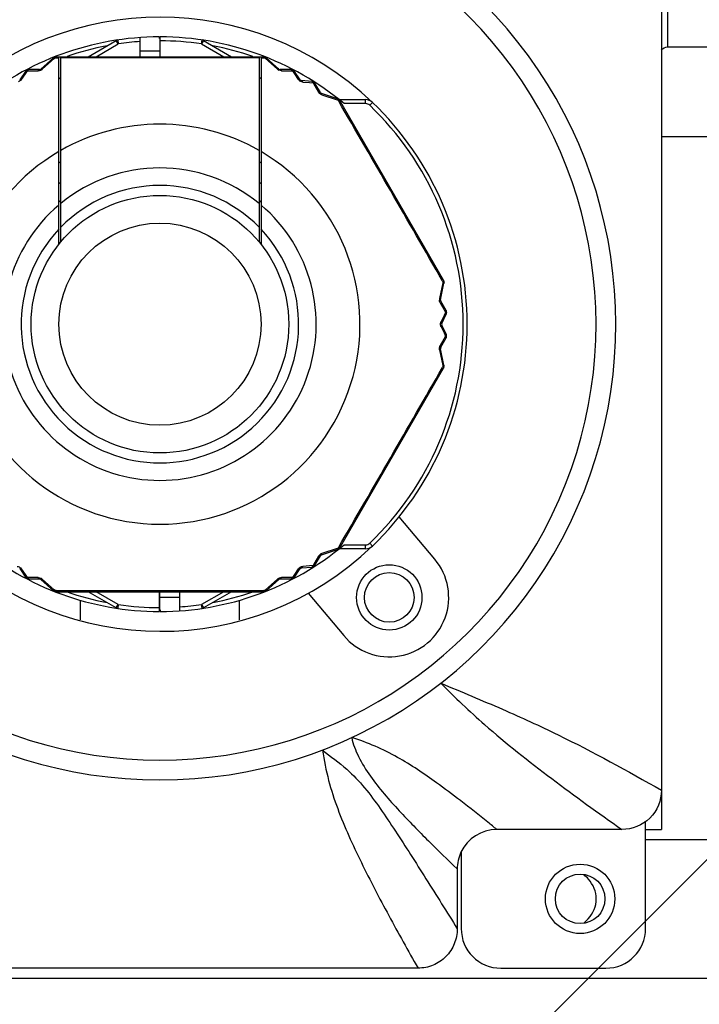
# Model space of a CAD drawing. Header units: millimetres. Extents: x 32 to 6688, y 67 to 4720.
# Tile 7 of 29: x 1933 to 1967, y 1446 to 1496. Entities that reach past the tile are written whole.
import ezdxf

# ---------------------------------------------------------------- set-up
doc = ezdxf.new("R2010")
doc.units = ezdxf.units.MM
for name, color, linetype in [('CABLE_PBL153', 7, 'Continuous'), ('COVER_J_ABL150', 7, 'Continuous'), ('COVER_J_PBL151', 7, 'Continuous'), ('FLANGE_B_PBL149', 7, 'Continuous'), ('new_view_15_VBL148', 7, 'Continuous'), ('PLATE_J_PBL152', 7, 'Continuous')]:
    doc.layers.add(name, color=color, linetype=linetype)

# ---------------------------------------------------------------- blocks, each defined once
blk = doc.blocks.new('FLANGE_B_PBL149', base_point=(688.76, 794.995))
at = {"layer": 'FLANGE_B_PBL149', "color": 2}
blk.add_line((714.376, 799.995), (714.376, 836.495), dxfattribs=at)
at = {"layer": 'FLANGE_B_PBL149', "color": 7}
for p, q in [((714.376, 799.995), (746.76, 799.995)), ((714.06, 795.474), (718.26, 795.474)), ((713.26, 759.995), (762.26, 759.995)), ((614.26, 752.995), (763.26, 752.995))]:
    blk.add_line(p, q, dxfattribs=at)
blk.add_circle((709.96, 756.995), 1.25, dxfattribs=at)
for points in [[(714.053, 799.826), (714.134, 799.917), (714.255, 799.995), (714.376, 799.995)], [(710.379, 757.987), (710.306, 758.07), (710.225, 758.146), (710.139, 758.215)], [(710.139, 755.774), (710.222, 755.841), (710.301, 755.914), (710.372, 755.994)]]:
    blk.add_open_spline(points, degree=3, dxfattribs=at)
blk.add_open_spline([(710.372, 755.994), (710.61, 756.261), (710.937, 756.988), (710.616, 757.719), (710.379, 757.987)], degree=3, knots=[0, 0, 0, 0, 0.499921, 1, 1, 1, 1], dxfattribs=at)
blk = doc.blocks.new('COVER_J_PBL151', base_point=(688.76, 794.495))
at = {"layer": 'COVER_J_PBL151', "color": 7}
for p, q in [((714.06, 821.498), (714.06, 762.473)), ((702.628, 774.134), (700.833, 776.274)), ((696.236, 772.417), (698.032, 770.278)), ((712.068, 760.495), (705.754, 760.495)), ((703.76, 758.502), (703.76, 755.489)), ((701.782, 753.495), (675.738, 753.495))]:
    blk.add_line(p, q, dxfattribs=at)
at = {"layer": 'COVER_J_PBL151', "color": 2}
blk.add_line((703.937, 761.943), (703.927, 761.951), dxfattribs=at)
blk.add_line((703.937, 761.943), (703.927, 761.951), dxfattribs=at)
at = {"layer": 'COVER_J_PBL151', "color": 7}
blk.add_circle((700.33, 772.206), 1.65, dxfattribs=at)
for centre, radius, start, end in [((688.76, 785.995), 23, 133.0296, 46.9704), ((688.76, 785.995), 15.5, 46.2398, 133.7201), ((688.76, 785.995), 15.5, 226.2343, 313.7201), ((700.33, 772.206), 3, 220, 40), ((705.752, 758.502), 1.992, 89.9481, 154.9906)]:
    blk.add_arc(centre, radius, start, end, dxfattribs=at)
at = {"layer": 'COVER_J_PBL151', "color": 2}
blk.add_arc((688.76, 785.995), 22, 133.0296, 46.9703, dxfattribs=at)
at = {"layer": 'COVER_J_PBL151', "color": 7}
for points, knots in [([(702.933, 767.881), (703.971, 767.44), (705.963, 766.62), (709.716, 764.9), (712.35, 763.457), (714.06, 762.473)], [0, 0, 0, 0, 0.273102, 0.521966, 1, 1, 1, 1]), ([(714.06, 762.473), (714.06, 761.967), (713.634, 760.909), (712.575, 760.495), (712.068, 760.495)], [0, 0, 0, 0, 0.499833, 1, 1, 1, 1]), ([(703.76, 755.489), (703.76, 755.358), (703.735, 755.101), (703.623, 754.722), (703.442, 754.378), (703.194, 754.071), (702.895, 753.822), (702.433, 753.573), (702.044, 753.495), (701.782, 753.495)], [0, 0, 0, 0, 0.125, 0.249999, 0.374998, 0.499996, 0.624995, 0.749994, 1, 1, 1, 1])]:
    blk.add_open_spline(points, degree=3, knots=knots, dxfattribs=at)
at = {"layer": 'COVER_J_PBL151', "color": 2}
for points, knots in [([(702.933, 767.881), (703.642, 767.158), (705.43, 765.462), (708.511, 763.029), (710.874, 761.334), (712.068, 760.495)], [0, 0, 0, 0, 0.258135, 0.627964, 1, 1, 1, 1]), ([(703.927, 761.951), (703.529, 762.257), (702.499, 763.026), (700.738, 764.219), (699.242, 764.887), (698.439, 765.131)], [0, 0, 0, 0, 0.236314, 0.605085, 1, 1, 1, 1]), ([(698.439, 765.131), (698.495, 764.799), (698.776, 764.116), (699.558, 762.858), (700.788, 761.462), (702.281, 759.934), (703.272, 758.97), (703.76, 758.502)], [0, 0, 0, 0, 0.11756, 0.253154, 0.517237, 0.7642, 1, 1, 1, 1]), ([(696.955, 764.504), (697.371, 764.189), (698.142, 763.62), (699.113, 762.612), (699.892, 761.537), (700.652, 760.405), (701.415, 759.22), (702.455, 757.578), (703.235, 756.329), (703.76, 755.489)], [0, 0, 0, 0, 0.137569, 0.25206, 0.367306, 0.487383, 0.611626, 0.738987, 1, 1, 1, 1]), ([(696.955, 764.504), (697.039, 763.99), (697.237, 762.987), (697.708, 761.543), (698.28, 760.165), (699.131, 758.362), (700.3, 756.137), (701.282, 754.377), (701.782, 753.495)], [0, 0, 0, 0, 0.129388, 0.253378, 0.376264, 0.499526, 0.748306, 1, 1, 1, 1]), ([(705.754, 760.495), (705.606, 760.616), (705.006, 761.105), (704.399, 761.587), (703.937, 761.943)], [0, 0, 0, 0, 0.246758, 1, 1, 1, 1])]:
    blk.add_open_spline(points, degree=3, knots=knots, dxfattribs=at)
at = {"layer": 'COVER_J_PBL151', "color": 7}
blk.add_open_spline([(703.946, 759.345), (703.825, 759.084), (703.76, 758.79), (703.76, 758.502)], degree=3, dxfattribs=at)
blk = doc.blocks.new('PLATE_J_PBL152', base_point=(688.76, 794.495))
at = {"layer": 'PLATE_J_PBL152', "color": 7}
for p, q in [((684.76, 771.075), (684.76, 772.075)), ((692.76, 772.075), (692.76, 771.075)), ((714.06, 762.473), (714.06, 760.495)), ((713.26, 760.495), (714.06, 760.495)), ((713.26, 755.495), (713.26, 760.495)), ((703.96, 759.338), (703.96, 755.495)), ((705.96, 753.495), (711.26, 753.495))]:
    blk.add_line(p, q, dxfattribs=at)
at = {"layer": 'PLATE_J_PBL152', "color": 2}
blk.add_line((713.26, 760.495), (713.26, 760.907), dxfattribs=at)
at = {"layer": 'PLATE_J_PBL152', "color": 7}
for centre, radius in [((700.33, 772.206), 1.25), ((709.96, 756.995), 1.75)]:
    blk.add_circle(centre, radius, dxfattribs=at)
for centre, start, end in [((705.96, 755.495), 180, 270), ((711.26, 755.495), 270, 360)]:
    blk.add_arc(centre, 2, start, end, dxfattribs=at)
blk = doc.blocks.new('CABLE_PBL153', base_point=(688.76, 785.495))
at = {"layer": 'CABLE_PBL153', "color": 7}
for p, q in [((685.142, 799.495), (686.559, 800.313)), ((687.76, 799.495), (687.76, 800.46)), ((688.74, 800.411), (688.74, 800.495)), ((688.74, 800.411), (688.76, 800.411)), ((688.78, 800.468), (688.76, 800.468)), ((688.76, 800.468), (688.76, 799.495)), ((688.78, 799.495), (688.78, 800.495)), ((690.96, 800.313), (692.377, 799.495)), ((683.391, 799.444), (682.752, 798.873)), ((683.468, 799.495), (694.051, 799.495)), ((683.66, 790.025), (683.66, 799.495)), ((683.76, 790.148), (683.76, 799.495)), ((693.76, 799.495), (693.76, 790.148)), ((693.86, 799.495), (693.86, 790.025)), ((694.767, 798.873), (694.128, 799.444)), ((681.977, 798.755), (681.687, 798.332)), ((682.687, 798.848), (682.14, 798.842)), ((695.38, 798.842), (694.833, 798.848)), ((695.833, 798.332), (695.543, 798.755)), ((683.66, 798.386), (683.76, 798.456)), ((693.76, 798.458), (693.86, 798.387)), ((696.419, 798.249), (695.908, 798.289)), ((696.854, 797.681), (696.576, 798.152)), ((697.723, 797.368), (696.909, 797.637)), ((697.805, 797.327), (699.135, 797.327)), ((703.069, 788.211), (697.834, 797.278)), ((702.917, 787.232), (703.091, 788.07)), ((703.196, 786.685), (702.928, 787.162)), ((702.98, 786.038), (703.202, 786.501)), ((703.202, 785.489), (702.98, 785.952)), ((702.928, 784.828), (703.196, 785.304)), ((703.091, 783.919), (702.917, 784.758)), ((697.834, 774.711), (703.069, 783.778)), ((696.576, 773.838), (696.854, 774.309)), ((696.909, 774.353), (697.723, 774.621)), ((699.135, 774.662), (697.805, 774.662)), ((695.908, 773.701), (696.419, 773.74)), ((681.687, 773.658), (681.977, 773.234)), ((695.543, 773.234), (695.833, 773.658)), ((682.14, 773.147), (682.687, 773.142)), ((682.752, 773.116), (683.391, 772.546)), ((694.128, 772.546), (694.767, 773.116)), ((694.833, 773.142), (695.38, 773.147)), ((683.525, 772.495), (693.995, 772.495)), ((683.66, 772.495), (683.66, 772.421)), ((686.559, 771.677), (685.142, 772.495)), ((688.74, 771.495), (688.74, 772.495)), ((688.76, 771.522), (688.76, 772.495)), ((689.76, 771.529), (689.76, 772.495)), ((692.377, 772.495), (690.96, 771.677)), ((693.86, 772.495), (693.86, 772.421)), ((688.74, 771.522), (688.76, 771.522)), ((688.78, 771.578), (688.76, 771.578)), ((688.78, 771.578), (688.78, 771.495))]:
    blk.add_line(p, q, dxfattribs=at)
at = {"layer": 'CABLE_PBL153', "color": 2}
for p, q in [((685.542, 799.495), (686.659, 800.14)), ((686.659, 800.14), (686.559, 800.313)), ((686.63, 800.338), (686.659, 800.14)), ((690.86, 800.14), (690.889, 800.338)), ((690.96, 800.313), (690.86, 800.14)), ((690.86, 800.14), (691.977, 799.495)), ((687.76, 799.795), (688.76, 799.795)), ((682.824, 798.858), (683.433, 799.398)), ((683.433, 799.398), (683.471, 799.432)), ((683.471, 799.432), (683.66, 799.432)), ((693.86, 799.433), (694.049, 799.432)), ((694.049, 799.432), (694.087, 799.398)), ((694.087, 799.398), (694.696, 798.858)), ((681.779, 798.347), (681.976, 798.631)), ((681.976, 798.631), (682.074, 798.773)), ((682.074, 798.773), (682.625, 798.781)), ((694.894, 798.781), (695.446, 798.773)), ((695.446, 798.773), (695.544, 798.631)), ((695.544, 798.631), (695.74, 798.347)), ((695.967, 798.216), (696.311, 798.188)), ((696.311, 798.188), (696.483, 798.174)), ((696.483, 798.174), (696.577, 798.017)), ((696.577, 798.017), (696.765, 797.7)), ((696.932, 797.567), (697.703, 797.31)), ((697.703, 797.31), (697.752, 797.294)), ((697.752, 797.294), (697.779, 797.248)), ((697.782, 797.328), (697.786, 797.333)), ((699.135, 797.127), (698.05, 797.127)), ((699.135, 797.127), (699.135, 797.327)), ((699.481, 797.188), (699.343, 797.044)), ((703.031, 788.083), (702.867, 787.286)), ((703.014, 788.179), (703.041, 788.133)), ((703.041, 788.133), (703.031, 788.083)), ((702.9, 787.075), (703.08, 786.753)), ((703.08, 786.753), (703.169, 786.593)), ((703.169, 786.593), (703.095, 786.438)), ((703.095, 786.438), (702.947, 786.126)), ((702.947, 785.864), (703.095, 785.552)), ((703.08, 785.236), (702.9, 784.915)), ((703.169, 785.396), (703.08, 785.236)), ((703.095, 785.552), (703.169, 785.396)), ((702.867, 784.704), (703.031, 783.907)), ((703.041, 783.857), (703.014, 783.811)), ((703.031, 783.907), (703.041, 783.857)), ((697.704, 774.68), (696.932, 774.423)), ((697.752, 774.696), (697.704, 774.68)), ((697.779, 774.742), (697.752, 774.696)), ((698.05, 774.862), (699.135, 774.862)), ((699.135, 774.662), (699.135, 774.862)), ((699.481, 774.801), (699.343, 774.946)), ((696.765, 774.289), (696.577, 773.973)), ((697.782, 774.661), (697.786, 774.657)), ((696.311, 773.801), (695.967, 773.773)), ((696.483, 773.815), (696.311, 773.801)), ((696.577, 773.973), (696.483, 773.815)), ((681.976, 773.358), (681.779, 773.642)), ((682.074, 773.217), (681.976, 773.358)), ((682.625, 773.209), (682.074, 773.217)), ((695.446, 773.217), (694.894, 773.209)), ((695.544, 773.358), (695.446, 773.217)), ((695.74, 773.642), (695.544, 773.358)), ((683.432, 772.592), (682.824, 773.132)), ((694.696, 773.132), (694.087, 772.592)), ((683.471, 772.558), (683.432, 772.592)), ((683.524, 772.558), (683.471, 772.558)), ((686.659, 771.85), (685.542, 772.495)), ((689.76, 772.195), (688.76, 772.195)), ((691.977, 772.495), (690.86, 771.85)), ((694.049, 772.558), (693.996, 772.558)), ((694.087, 772.592), (694.049, 772.558)), ((686.559, 771.677), (686.659, 771.85)), ((686.659, 771.85), (686.63, 771.652)), ((690.86, 771.85), (690.96, 771.677)), ((690.889, 771.652), (690.86, 771.85))]:
    blk.add_line(p, q, dxfattribs=at)
at = {"layer": 'CABLE_PBL153', "color": 7}
for radius in [6.5, 5.1]:
    blk.add_circle((688.76, 785.995), radius, dxfattribs=at)
for centre, radius, start, end in [((688.76, 785.995), 14.5, 90.079, 129.8465), ((686.659, 800.14), 0.2, 98.4457, 120), ((688.76, 785.995), 14.5, 50.1535, 89.921), ((690.86, 800.14), 0.2, 60, 81.5543), ((683.525, 799.295), 0.2, 90, 131.7607), ((693.995, 799.295), 0.2, 48.2393, 90.0001), ((682.142, 798.642), 0.2, 90.5781, 145.6085), ((682.686, 798.948), 0.1, 270.5293, 311.7608), ((694.834, 798.948), 0.1, 228.2393, 269.4703), ((695.378, 798.642), 0.2, 34.3915, 89.4223), ((695.915, 798.388), 0.1, 214.3915, 265.6092), ((696.404, 798.05), 0.2, 30.5787, 85.6081), ((696.941, 797.732), 0.1, 210.478, 251.7604), ((697.66, 797.178), 0.2, 30, 71.8018), ((699.135, 796.827), 0.5, 46.2341, 90), ((688.76, 785.995), 15.5, 313.7659, 46.2341), ((688.76, 785.995), 9.6, 121.3882, 122.1242), ((688.76, 785.995), 9.6, 57.8758, 58.6118), ((688.76, 785.995), 8.727, 124.9533, 125.8118), ((688.76, 785.995), 8.727, 54.1882, 55.0467), ((688.76, 785.995), 8, 128.6822, 129.6677), ((688.76, 785.995), 8, 50.3323, 51.3178), ((702.895, 788.111), 0.2, 348.1967, 30), ((703.015, 787.211), 0.1, 168.2393, 209.5236), ((703.022, 786.587), 0.2, 334.3915, 29.4217), ((703.071, 785.995), 0.1, 154.3916, 205.6093), ((703.022, 785.402), 0.2, 330.5787, 25.6081), ((703.015, 784.778), 0.1, 150.476, 191.7604), ((702.895, 783.878), 0.2, 330, 11.7612), ((688.76, 785.995), 14.5, 230.1535, 269.921), ((688.76, 785.995), 14.5, 270.079, 309.8465), ((697.66, 774.811), 0.2, 288.2393, 330), ((699.135, 775.162), 0.5, 270, 313.7659), ((696.941, 774.258), 0.1, 108.2393, 149.5217), ((695.915, 773.601), 0.1, 94.3915, 145.6093), ((696.404, 773.94), 0.2, 274.3915, 329.4217), ((682.142, 773.347), 0.2, 214.3915, 269.4223), ((695.378, 773.347), 0.2, 270.5781, 325.6081), ((682.686, 773.042), 0.1, 48.2393, 89.4703), ((694.834, 773.042), 0.1, 90.5293, 131.7604), ((683.525, 772.695), 0.2, 228.1987, 270), ((693.995, 772.695), 0.2, 270, 311.8018), ((686.659, 771.85), 0.2, 240, 261.5543), ((690.86, 771.85), 0.2, 278.4457, 300)]:
    blk.add_arc(centre, radius, start, end, dxfattribs=at)
at = {"layer": 'CABLE_PBL153', "color": 2}
for centre, radius, start, end in [((688.76, 785.995), 14.3, 100.7443, 109.1346), ((688.76, 785.995), 14.3, 94.01, 98.4457), ((688.76, 785.995), 14.3, 81.5543, 89.9199), ((688.76, 785.995), 14.3, 70.8654, 79.2557), ((683.493, 799.289), 0.19, 97.3465, 101.4506), ((688.76, -587.793), 1387.234, 89.793488, 90.206512), ((694.9, 799.09), 0.309, 228.6177, 237.856), ((694.903, 799.095), 0.315, 237.7972, 241.6066), ((-514.106, 91.52), 1402.396, 29.786088, 30.213912), ((697.638, 797.201), 0.192, 37.2023, 41.3401), ((699.135, 796.827), 0.3, 46.2341, 90), ((688.76, 785.995), 15.3, 313.7659, 46.2341), ((688.76, 785.995), 10.093, 60.3038, 119.6962), ((688.76, 785.995), 10.093, 120.3519, 59.6481), ((688.76, 785.995), 7.885, 50.6472, 129.3529), ((688.76, 785.995), 7, 44.4152, 135.5848), ((688.76, 785.995), 7.885, 130.2986, 49.7013), ((688.76, 785.995), 7, 136.7663, 43.2335), ((702.848, 788.281), 0.243, 322.5662, 325.8269), ((702.872, 788.264), 0.214, 325.8645, 327.3455), ((703.176, 787.224), 0.315, 177.7972, 181.6066), ((703.17, 787.225), 0.309, 168.6175, 177.8561), ((-514.102, 1480.468), 1402.392, 329.786088, 330.213913), ((702.904, 783.909), 0.192, 337.2031, 341.341), ((699.135, 775.162), 0.3, 270, 313.7659), ((697.033, 774.124), 0.315, 117.7975, 121.6061), ((697.03, 774.13), 0.309, 108.6165, 117.8566), ((682.616, 772.895), 0.315, 57.7975, 61.6062), ((682.62, 772.9), 0.309, 48.6167, 57.8565), ((688.76, 2176.951), 1404.403, 269.786395, 270.213605), ((688.76, 785.995), 14.3, 250.8654, 259.2557), ((688.76, 785.995), 14.3, 280.7443, 289.1346), ((694.026, 772.703), 0.192, 277.2033, 281.3412), ((688.76, 785.995), 14.3, 261.5543, 269.9199), ((688.76, 785.995), 14.3, 274.01, 278.4457)]:
    blk.add_arc(centre, radius, start, end, dxfattribs=at)
for points in [[(683.391, 799.444), (683.399, 799.451), (683.412, 799.452), (683.422, 799.45)], [(683.455, 799.475), (683.448, 799.471), (683.44, 799.466), (683.434, 799.46)], [(683.496, 799.478), (683.487, 799.479), (683.478, 799.479), (683.469, 799.477)], [(683.496, 799.478), (683.489, 799.47), (683.483, 799.46), (683.479, 799.45)], [(683.525, 799.495), (683.514, 799.495), (683.503, 799.487), (683.496, 799.478)], [(694.023, 799.478), (694.032, 799.479), (694.042, 799.479), (694.051, 799.477)], [(694.049, 799.432), (694.044, 799.444), (694.039, 799.455), (694.032, 799.466)], [(694.049, 799.432), (694.06, 799.438), (694.071, 799.443), (694.083, 799.447)], [(694.097, 799.45), (694.09, 799.456), (694.084, 799.463), (694.076, 799.468)], [(694.097, 799.45), (694.105, 799.451), (694.113, 799.451), (694.12, 799.449)], [(681.998, 798.772), (681.99, 798.768), (681.982, 798.763), (681.977, 798.755)], [(682.013, 798.776), (682.02, 798.785), (682.028, 798.794), (682.037, 798.802)], [(682.074, 798.773), (682.06, 798.776), (682.045, 798.778), (682.031, 798.778)], [(682.083, 798.793), (682.079, 798.786), (682.076, 798.78), (682.074, 798.773)], [(682.104, 798.824), (682.095, 798.815), (682.088, 798.804), (682.083, 798.793)], [(682.14, 798.842), (682.126, 798.842), (682.113, 798.834), (682.104, 798.824)], [(682.695, 798.79), (682.672, 798.784), (682.648, 798.781), (682.625, 798.781)], [(682.766, 798.817), (682.744, 798.805), (682.72, 798.796), (682.695, 798.79)], [(682.824, 798.858), (682.807, 798.842), (682.787, 798.829), (682.766, 798.817)], [(694.894, 798.781), (694.846, 798.782), (694.796, 798.794), (694.753, 798.817)], [(695.38, 798.842), (695.393, 798.842), (695.407, 798.834), (695.416, 798.824)], [(695.416, 798.824), (695.425, 798.815), (695.431, 798.804), (695.437, 798.793)], [(695.468, 798.813), (695.457, 798.817), (695.446, 798.82), (695.435, 798.822)], [(695.437, 798.793), (695.44, 798.786), (695.443, 798.78), (695.446, 798.773)], [(695.446, 798.773), (695.46, 798.776), (695.474, 798.778), (695.488, 798.778)], [(695.506, 798.776), (695.499, 798.786), (695.491, 798.794), (695.482, 798.802)], [(695.522, 798.772), (695.53, 798.768), (695.538, 798.763), (695.543, 798.755)], [(681.732, 798.293), (681.699, 798.264), (681.66, 798.241), (681.618, 798.228)], [(681.779, 798.347), (681.765, 798.327), (681.75, 798.309), (681.732, 798.293)], [(695.783, 798.297), (695.767, 798.312), (695.753, 798.329), (695.74, 798.347)], [(695.967, 798.216), (695.9, 798.222), (695.832, 798.251), (695.783, 798.297)], [(696.419, 798.249), (696.433, 798.248), (696.446, 798.239), (696.455, 798.228)], [(696.455, 798.228), (696.464, 798.218), (696.47, 798.207), (696.475, 798.195)], [(696.506, 798.214), (696.496, 798.218), (696.485, 798.222), (696.474, 798.225)], [(696.475, 798.195), (696.478, 798.188), (696.481, 798.181), (696.483, 798.174)], [(696.483, 798.174), (696.497, 798.176), (696.511, 798.178), (696.525, 798.177)], [(696.542, 798.174), (696.535, 798.184), (696.528, 798.193), (696.519, 798.202)], [(696.542, 798.174), (696.551, 798.172), (696.561, 798.168), (696.568, 798.161)], [(696.808, 797.645), (696.792, 797.662), (696.777, 797.68), (696.765, 797.7)], [(696.868, 797.596), (696.846, 797.61), (696.826, 797.626), (696.808, 797.645)], [(696.932, 797.567), (696.909, 797.574), (696.888, 797.584), (696.868, 797.596)], [(697.723, 797.368), (697.733, 797.365), (697.74, 797.354), (697.744, 797.345)], [(697.744, 797.345), (697.748, 797.335), (697.749, 797.324), (697.751, 797.313)], [(697.752, 797.294), (697.764, 797.295), (697.777, 797.296), (697.789, 797.295)], [(697.782, 797.328), (697.774, 797.333), (697.767, 797.337), (697.758, 797.34)], [(697.806, 797.294), (697.801, 797.302), (697.797, 797.31), (697.791, 797.317)], [(697.805, 797.294), (697.813, 797.292), (697.821, 797.29), (697.828, 797.285)], [(703.041, 788.133), (703.051, 788.126), (703.062, 788.119), (703.071, 788.111)], [(703.069, 788.211), (703.074, 788.202), (703.071, 788.189), (703.067, 788.179)], [(703.068, 788.179), (703.073, 788.171), (703.078, 788.164), (703.081, 788.155)], [(703.081, 788.1), (703.083, 788.109), (703.085, 788.118), (703.086, 788.128)], [(702.9, 787.075), (702.877, 787.118), (702.863, 787.167), (702.861, 787.215)], [(702.896, 787.267), (702.887, 787.274), (702.877, 787.28), (702.867, 787.286)], [(703.182, 786.611), (703.178, 786.605), (703.174, 786.599), (703.169, 786.593)], [(703.169, 786.593), (703.179, 786.583), (703.188, 786.572), (703.195, 786.559)], [(703.196, 786.685), (703.203, 786.674), (703.202, 786.658), (703.198, 786.645)], [(703.215, 786.594), (703.213, 786.605), (703.21, 786.617), (703.206, 786.627)], [(702.93, 786.082), (702.935, 786.097), (702.941, 786.112), (702.947, 786.126)], [(703.206, 786.527), (703.207, 786.519), (703.206, 786.509), (703.202, 786.501)], [(702.918, 785.995), (702.918, 786.024), (702.922, 786.054), (702.93, 786.082)], [(702.921, 785.952), (702.919, 785.966), (702.918, 785.98), (702.918, 785.995)], [(702.93, 785.908), (702.926, 785.922), (702.923, 785.937), (702.921, 785.952)], [(702.947, 785.864), (702.941, 785.878), (702.935, 785.893), (702.93, 785.908)], [(703.183, 785.413), (703.179, 785.407), (703.174, 785.402), (703.169, 785.396)], [(703.169, 785.396), (703.178, 785.385), (703.186, 785.374), (703.192, 785.361)], [(703.198, 785.345), (703.202, 785.332), (703.203, 785.316), (703.196, 785.304)], [(703.202, 785.489), (703.208, 785.476), (703.207, 785.46), (703.202, 785.447)], [(703.215, 785.395), (703.214, 785.407), (703.212, 785.418), (703.209, 785.429)], [(702.861, 784.772), (702.862, 784.798), (702.866, 784.825), (702.873, 784.85)], [(702.867, 784.704), (702.862, 784.726), (702.861, 784.749), (702.861, 784.772)], [(702.873, 784.85), (702.879, 784.872), (702.889, 784.894), (702.9, 784.915)], [(703.041, 783.857), (703.048, 783.847), (703.055, 783.836), (703.061, 783.825)], [(703.081, 783.889), (703.074, 783.881), (703.066, 783.874), (703.057, 783.868)], [(703.067, 783.811), (703.07, 783.803), (703.072, 783.795), (703.071, 783.787)], [(703.068, 783.81), (703.073, 783.818), (703.078, 783.826), (703.081, 783.835)], [(703.091, 783.919), (703.093, 783.909), (703.088, 783.898), (703.081, 783.889)], [(703.086, 783.848), (703.086, 783.857), (703.086, 783.867), (703.084, 783.876)], [(697.752, 774.696), (697.752, 774.684), (697.751, 774.671), (697.748, 774.659)], [(697.806, 774.696), (697.801, 774.687), (697.797, 774.679), (697.791, 774.672)], [(697.834, 774.711), (697.828, 774.702), (697.816, 774.698), (697.805, 774.696)], [(696.765, 774.289), (696.791, 774.331), (696.826, 774.367), (696.868, 774.393)], [(697.744, 774.645), (697.741, 774.638), (697.737, 774.631), (697.731, 774.626)], [(697.744, 774.645), (697.753, 774.648), (697.762, 774.65), (697.77, 774.655)], [(681.553, 773.773), (681.619, 773.767), (681.687, 773.738), (681.736, 773.693)], [(681.736, 773.693), (681.752, 773.678), (681.767, 773.661), (681.779, 773.642)], [(695.74, 773.642), (695.754, 773.662), (695.77, 773.681), (695.788, 773.697)], [(695.788, 773.697), (695.82, 773.726), (695.86, 773.748), (695.902, 773.761)], [(695.902, 773.761), (695.923, 773.768), (695.945, 773.772), (695.967, 773.773)], [(696.455, 773.761), (696.446, 773.751), (696.433, 773.741), (696.419, 773.74)], [(696.483, 773.815), (696.479, 773.802), (696.473, 773.788), (696.466, 773.776)], [(696.505, 773.813), (696.497, 773.813), (696.49, 773.814), (696.483, 773.815)], [(696.506, 773.776), (696.515, 773.783), (696.524, 773.791), (696.531, 773.8)], [(696.576, 773.838), (696.569, 773.826), (696.555, 773.819), (696.542, 773.816)], [(681.998, 773.218), (681.99, 773.221), (681.982, 773.227), (681.977, 773.234)], [(682.013, 773.213), (682.02, 773.204), (682.028, 773.195), (682.037, 773.187)], [(682.074, 773.217), (682.06, 773.214), (682.045, 773.212), (682.031, 773.212)], [(682.051, 773.177), (682.062, 773.173), (682.073, 773.169), (682.084, 773.168)], [(682.082, 773.196), (682.079, 773.203), (682.076, 773.21), (682.074, 773.217)], [(682.103, 773.165), (682.095, 773.175), (682.088, 773.185), (682.082, 773.196)], [(682.625, 773.209), (682.674, 773.208), (682.723, 773.195), (682.766, 773.172)], [(694.753, 773.172), (694.776, 773.184), (694.8, 773.194), (694.825, 773.2)], [(694.825, 773.2), (694.848, 773.206), (694.871, 773.208), (694.894, 773.209)], [(695.446, 773.217), (695.441, 773.204), (695.435, 773.191), (695.427, 773.179)], [(695.468, 773.213), (695.461, 773.214), (695.453, 773.215), (695.446, 773.217)], [(695.468, 773.177), (695.477, 773.183), (695.486, 773.191), (695.494, 773.199)], [(695.543, 773.234), (695.535, 773.223), (695.52, 773.216), (695.506, 773.213)], [(682.14, 773.147), (682.126, 773.147), (682.113, 773.156), (682.103, 773.165)], [(694.696, 773.132), (694.713, 773.147), (694.732, 773.161), (694.753, 773.172)], [(695.416, 773.165), (695.407, 773.156), (695.393, 773.147), (695.38, 773.147)], [(683.422, 772.54), (683.415, 772.538), (683.407, 772.538), (683.4, 772.541)], [(683.422, 772.54), (683.429, 772.533), (683.436, 772.526), (683.444, 772.522)], [(683.471, 772.558), (683.46, 772.552), (683.449, 772.547), (683.437, 772.543)], [(683.497, 772.511), (683.488, 772.511), (683.479, 772.51), (683.47, 772.512)], [(683.497, 772.512), (683.49, 772.52), (683.484, 772.53), (683.479, 772.54)], [(683.525, 772.495), (683.514, 772.495), (683.504, 772.504), (683.497, 772.512)], [(694.022, 772.511), (694.031, 772.511), (694.041, 772.511), (694.05, 772.512)], [(694.049, 772.558), (694.044, 772.546), (694.038, 772.535), (694.032, 772.525)], [(694.064, 772.514), (694.071, 772.519), (694.079, 772.523), (694.086, 772.529)], [(694.128, 772.546), (694.12, 772.539), (694.107, 772.538), (694.097, 772.54)]]:
    blk.add_open_spline(points, degree=3, dxfattribs=at)
for points, knots in [([(683.422, 799.45), (683.425, 799.45), (683.43, 799.449), (683.434, 799.447), (683.437, 799.447)], [0, 0, 0, 0, 0.480232, 1, 1, 1, 1]), ([(683.434, 799.46), (683.432, 799.458), (683.428, 799.455), (683.426, 799.45), (683.425, 799.448)], [0, 0, 0, 0, 0.48297, 1, 1, 1, 1]), ([(683.437, 799.447), (683.44, 799.446), (683.445, 799.444), (683.45, 799.442), (683.453, 799.44)], [0, 0, 0, 0, 0.484712, 1, 1, 1, 1]), ([(683.453, 799.482), (683.453, 799.48), (683.454, 799.478), (683.455, 799.476), (683.455, 799.475)], [0, 0, 0, 0, 0.4995, 1, 1, 1, 1]), ([(683.453, 799.44), (683.456, 799.439), (683.462, 799.436), (683.468, 799.433), (683.471, 799.432)], [0, 0, 0, 0, 0.488724, 1, 1, 1, 1]), ([(683.479, 799.45), (683.477, 799.447), (683.474, 799.441), (683.472, 799.435), (683.471, 799.432)], [0, 0, 0, 0, 0.489196, 1, 1, 1, 1]), ([(694.014, 799.487), (694.011, 799.49), (694.005, 799.493), (693.998, 799.495), (693.995, 799.495)], [0, 0, 0, 0, 0.536091, 1, 1, 1, 1]), ([(694.023, 799.478), (694.022, 799.48), (694.019, 799.483), (694.016, 799.486), (694.014, 799.487)], [0, 0, 0, 0, 0.521998, 1, 1, 1, 1]), ([(694.032, 799.466), (694.031, 799.468), (694.028, 799.472), (694.025, 799.476), (694.023, 799.478)], [0, 0, 0, 0, 0.518983, 1, 1, 1, 1]), ([(694.051, 799.477), (694.053, 799.477), (694.057, 799.476), (694.061, 799.474), (694.062, 799.473)], [0, 0, 0, 0, 0.501511, 1, 1, 1, 1]), ([(694.064, 799.475), (694.065, 799.477), (694.064, 799.478), (694.067, 799.481), (694.066, 799.482)], [0, 0, 0, 0, 0.750128, 1, 1, 1, 1]), ([(694.076, 799.468), (694.074, 799.469), (694.07, 799.471), (694.066, 799.472), (694.064, 799.472)], [0, 0, 0, 0, 0.501829, 1, 1, 1, 1]), ([(694.083, 799.447), (694.085, 799.447), (694.09, 799.449), (694.095, 799.45), (694.097, 799.45)], [0, 0, 0, 0, 0.519769, 1, 1, 1, 1]), ([(694.12, 799.449), (694.121, 799.448), (694.124, 799.447), (694.127, 799.445), (694.128, 799.444)], [0, 0, 0, 0, 0.513143, 1, 1, 1, 1]), ([(682.013, 798.776), (682.01, 798.775), (682.005, 798.774), (682, 798.773), (681.998, 798.772)], [0, 0, 0, 0, 0.51688, 1, 1, 1, 1]), ([(682.031, 798.778), (682.028, 798.778), (682.022, 798.777), (682.016, 798.776), (682.013, 798.776)], [0, 0, 0, 0, 0.515199, 1, 1, 1, 1]), ([(682.037, 798.802), (682.04, 798.804), (682.044, 798.808), (682.049, 798.811), (682.051, 798.813)], [0, 0, 0, 0, 0.491267, 1, 1, 1, 1]), ([(682.051, 798.813), (682.05, 798.814), (682.049, 798.815), (682.048, 798.819), (682.048, 798.819)], [0, 0, 0, 0, 0.752928, 1, 1, 1, 1]), ([(682.068, 798.818), (682.065, 798.818), (682.06, 798.816), (682.054, 798.814), (682.051, 798.813)], [0, 0, 0, 0, 0.491278, 1, 1, 1, 1]), ([(682.084, 798.822), (682.082, 798.821), (682.076, 798.82), (682.071, 798.819), (682.068, 798.818)], [0, 0, 0, 0, 0.498334, 1, 1, 1, 1]), ([(682.104, 798.824), (682.1, 798.824), (682.094, 798.823), (682.087, 798.822), (682.084, 798.822)], [0, 0, 0, 0, 0.545069, 1, 1, 1, 1]), ([(682.625, 798.781), (682.629, 798.79), (682.64, 798.818), (682.666, 798.848), (682.687, 798.848)], [0, 0, 0, 0, 0.328155, 1, 1, 1, 1]), ([(682.824, 798.858), (682.816, 798.862), (682.796, 798.874), (682.764, 798.884), (682.752, 798.873)], [0, 0, 0, 0, 0.354553, 1, 1, 1, 1]), ([(694.767, 798.873), (694.764, 798.876), (694.739, 798.885), (694.714, 798.869), (694.695, 798.858)], [0, 0, 0, 0, 0.163107, 1, 1, 1, 1]), ([(694.833, 798.848), (694.839, 798.848), (694.87, 798.838), (694.886, 798.805), (694.894, 798.781)], [0, 0, 0, 0, 0.18783, 1, 1, 1, 1]), ([(695.435, 798.822), (695.432, 798.822), (695.426, 798.823), (695.42, 798.824), (695.416, 798.824)], [0, 0, 0, 0, 0.455226, 1, 1, 1, 1]), ([(695.468, 798.813), (695.469, 798.814), (695.47, 798.815), (695.471, 798.819), (695.472, 798.819)], [0, 0, 0, 0, 0.755906, 1, 1, 1, 1]), ([(695.482, 798.802), (695.48, 798.804), (695.475, 798.808), (695.471, 798.811), (695.468, 798.813)], [0, 0, 0, 0, 0.491234, 1, 1, 1, 1]), ([(695.488, 798.778), (695.491, 798.778), (695.497, 798.777), (695.503, 798.777), (695.506, 798.776)], [0, 0, 0, 0, 0.514985, 1, 1, 1, 1]), ([(695.506, 798.776), (695.509, 798.776), (695.514, 798.774), (695.519, 798.773), (695.522, 798.772)], [0, 0, 0, 0, 0.516445, 1, 1, 1, 1]), ([(681.779, 798.347), (681.769, 798.349), (681.739, 798.355), (681.699, 798.35), (681.687, 798.332)], [0, 0, 0, 0, 0.325579, 1, 1, 1, 1]), ([(695.833, 798.332), (695.829, 798.337), (695.803, 798.359), (695.766, 798.353), (695.74, 798.347)], [0, 0, 0, 0, 0.190105, 1, 1, 1, 1]), ([(695.967, 798.216), (695.964, 798.226), (695.954, 798.255), (695.929, 798.287), (695.908, 798.289)], [0, 0, 0, 0, 0.32557, 1, 1, 1, 1]), ([(696.474, 798.225), (696.471, 798.225), (696.465, 798.227), (696.459, 798.228), (696.455, 798.228)], [0, 0, 0, 0, 0.455134, 1, 1, 1, 1]), ([(696.506, 798.214), (696.507, 798.215), (696.507, 798.217), (696.51, 798.219), (696.51, 798.22)], [0, 0, 0, 0, 0.755903, 1, 1, 1, 1]), ([(696.519, 798.202), (696.517, 798.204), (696.513, 798.208), (696.509, 798.212), (696.506, 798.214)], [0, 0, 0, 0, 0.491242, 1, 1, 1, 1]), ([(696.525, 798.177), (696.528, 798.176), (696.534, 798.176), (696.539, 798.175), (696.542, 798.174)], [0, 0, 0, 0, 0.515424, 1, 1, 1, 1]), ([(696.568, 798.161), (696.57, 798.16), (696.573, 798.157), (696.575, 798.153), (696.576, 798.152)], [0, 0, 0, 0, 0.509037, 1, 1, 1, 1]), ([(696.854, 797.681), (696.851, 797.686), (696.827, 797.708), (696.791, 797.705), (696.765, 797.7)], [0, 0, 0, 0, 0.187831, 1, 1, 1, 1]), ([(696.932, 797.567), (696.932, 797.576), (696.931, 797.599), (696.925, 797.632), (696.909, 797.637)], [0, 0, 0, 0, 0.354577, 1, 1, 1, 1]), ([(697.758, 797.34), (697.756, 797.341), (697.751, 797.342), (697.746, 797.342), (697.743, 797.342)], [0, 0, 0, 0, 0.482099, 1, 1, 1, 1]), ([(697.751, 797.313), (697.751, 797.31), (697.752, 797.303), (697.752, 797.297), (697.752, 797.294)], [0, 0, 0, 0, 0.48873, 1, 1, 1, 1]), ([(697.789, 797.295), (697.792, 797.295), (697.797, 797.295), (697.803, 797.294), (697.805, 797.294)], [0, 0, 0, 0, 0.520503, 1, 1, 1, 1]), ([(697.828, 797.285), (697.829, 797.284), (697.831, 797.282), (697.833, 797.28), (697.834, 797.278)], [0, 0, 0, 0, 0.515622, 1, 1, 1, 1]), ([(703.061, 788.164), (703.06, 788.162), (703.057, 788.156), (703.054, 788.151), (703.052, 788.149)], [0, 0, 0, 0, 0.482971, 1, 1, 1, 1]), ([(703.067, 788.179), (703.067, 788.177), (703.065, 788.172), (703.062, 788.167), (703.061, 788.164)], [0, 0, 0, 0, 0.479458, 1, 1, 1, 1]), ([(703.071, 788.111), (703.073, 788.109), (703.076, 788.106), (703.079, 788.102), (703.081, 788.1)], [0, 0, 0, 0, 0.519773, 1, 1, 1, 1]), ([(703.081, 788.155), (703.082, 788.153), (703.083, 788.149), (703.083, 788.144), (703.083, 788.142)], [0, 0, 0, 0, 0.501304, 1, 1, 1, 1]), ([(703.081, 788.1), (703.082, 788.098), (703.085, 788.095), (703.087, 788.091), (703.088, 788.09)], [0, 0, 0, 0, 0.522577, 1, 1, 1, 1]), ([(703.086, 788.128), (703.086, 788.13), (703.085, 788.134), (703.084, 788.139), (703.084, 788.141)], [0, 0, 0, 0, 0.503152, 1, 1, 1, 1]), ([(703.086, 788.142), (703.088, 788.142), (703.089, 788.142), (703.093, 788.143), (703.093, 788.143)], [0, 0, 0, 0, 0.743698, 1, 1, 1, 1]), ([(703.088, 788.09), (703.089, 788.088), (703.09, 788.085), (703.091, 788.081), (703.091, 788.08)], [0, 0, 0, 0, 0.521381, 1, 1, 1, 1]), ([(703.091, 788.08), (703.092, 788.078), (703.092, 788.075), (703.092, 788.072), (703.091, 788.07)], [0, 0, 0, 0, 0.513143, 1, 1, 1, 1]), ([(702.917, 787.232), (702.919, 787.241), (702.91, 787.255), (702.9, 787.264), (702.896, 787.267)], [0, 0, 0, 0, 0.668244, 1, 1, 1, 1]), ([(702.927, 787.162), (702.93, 787.157), (702.938, 787.125), (702.916, 787.095), (702.9, 787.075)], [0, 0, 0, 0, 0.18783, 1, 1, 1, 1]), ([(703.192, 786.628), (703.191, 786.626), (703.187, 786.62), (703.184, 786.614), (703.182, 786.611)], [0, 0, 0, 0, 0.487629, 1, 1, 1, 1]), ([(703.198, 786.645), (703.198, 786.642), (703.196, 786.637), (703.193, 786.631), (703.192, 786.628)], [0, 0, 0, 0, 0.484581, 1, 1, 1, 1]), ([(703.206, 786.627), (703.205, 786.63), (703.203, 786.636), (703.2, 786.642), (703.198, 786.645)], [0, 0, 0, 0, 0.455226, 1, 1, 1, 1]), ([(703.212, 786.577), (703.213, 786.58), (703.214, 786.585), (703.215, 786.591), (703.215, 786.594)], [0, 0, 0, 0, 0.491234, 1, 1, 1, 1]), ([(703.215, 786.594), (703.217, 786.594), (703.218, 786.593), (703.222, 786.594), (703.222, 786.594)], [0, 0, 0, 0, 0.755905, 1, 1, 1, 1]), ([(702.98, 786.038), (702.983, 786.044), (702.989, 786.077), (702.965, 786.107), (702.947, 786.126)], [0, 0, 0, 0, 0.190106, 1, 1, 1, 1]), ([(703.195, 786.559), (703.196, 786.556), (703.199, 786.551), (703.201, 786.545), (703.202, 786.543)], [0, 0, 0, 0, 0.514985, 1, 1, 1, 1]), ([(703.202, 786.543), (703.203, 786.546), (703.206, 786.552), (703.208, 786.558), (703.209, 786.561)], [0, 0, 0, 0, 0.545054, 1, 1, 1, 1]), ([(703.202, 786.543), (703.203, 786.54), (703.205, 786.535), (703.206, 786.53), (703.206, 786.527)], [0, 0, 0, 0, 0.516445, 1, 1, 1, 1]), ([(703.209, 786.561), (703.209, 786.563), (703.211, 786.569), (703.212, 786.574), (703.212, 786.577)], [0, 0, 0, 0, 0.498316, 1, 1, 1, 1]), ([(702.947, 785.864), (702.954, 785.871), (702.975, 785.895), (702.99, 785.932), (702.98, 785.952)], [0, 0, 0, 0, 0.325568, 1, 1, 1, 1]), ([(703.195, 785.43), (703.193, 785.428), (703.189, 785.422), (703.185, 785.416), (703.183, 785.413)], [0, 0, 0, 0, 0.487947, 1, 1, 1, 1]), ([(703.192, 785.361), (703.193, 785.358), (703.196, 785.353), (703.198, 785.347), (703.198, 785.345)], [0, 0, 0, 0, 0.515424, 1, 1, 1, 1]), ([(703.202, 785.447), (703.201, 785.444), (703.199, 785.438), (703.196, 785.433), (703.195, 785.43)], [0, 0, 0, 0, 0.485015, 1, 1, 1, 1]), ([(703.198, 785.345), (703.2, 785.348), (703.203, 785.354), (703.205, 785.36), (703.206, 785.362)], [0, 0, 0, 0, 0.544972, 1, 1, 1, 1]), ([(703.209, 785.429), (703.208, 785.432), (703.206, 785.438), (703.203, 785.444), (703.202, 785.447)], [0, 0, 0, 0, 0.455134, 1, 1, 1, 1]), ([(703.206, 785.362), (703.207, 785.365), (703.209, 785.37), (703.21, 785.375), (703.211, 785.378)], [0, 0, 0, 0, 0.498239, 1, 1, 1, 1]), ([(703.211, 785.378), (703.212, 785.381), (703.213, 785.387), (703.214, 785.392), (703.215, 785.395)], [0, 0, 0, 0, 0.491242, 1, 1, 1, 1]), ([(703.215, 785.395), (703.217, 785.395), (703.218, 785.396), (703.222, 785.395), (703.222, 785.396)], [0, 0, 0, 0, 0.755904, 1, 1, 1, 1]), ([(702.867, 784.704), (702.875, 784.708), (702.895, 784.72), (702.92, 784.742), (702.917, 784.758)], [0, 0, 0, 0, 0.354578, 1, 1, 1, 1]), ([(702.927, 784.827), (702.93, 784.833), (702.938, 784.865), (702.916, 784.895), (702.9, 784.915)], [0, 0, 0, 0, 0.187832, 1, 1, 1, 1]), ([(703.057, 783.868), (703.055, 783.866), (703.049, 783.862), (703.044, 783.858), (703.041, 783.857)], [0, 0, 0, 0, 0.485944, 1, 1, 1, 1]), ([(703.061, 783.825), (703.062, 783.823), (703.065, 783.818), (703.067, 783.813), (703.067, 783.811)], [0, 0, 0, 0, 0.520494, 1, 1, 1, 1]), ([(703.071, 783.787), (703.071, 783.785), (703.07, 783.782), (703.069, 783.78), (703.069, 783.778)], [0, 0, 0, 0, 0.515586, 1, 1, 1, 1]), ([(703.084, 783.876), (703.083, 783.878), (703.082, 783.882), (703.08, 783.886), (703.078, 783.888)], [0, 0, 0, 0, 0.483332, 1, 1, 1, 1]), ([(703.086, 783.848), (703.088, 783.847), (703.089, 783.848), (703.093, 783.846), (703.093, 783.847)], [0, 0, 0, 0, 0.743674, 1, 1, 1, 1]), ([(697.771, 774.694), (697.768, 774.694), (697.762, 774.695), (697.755, 774.695), (697.752, 774.696)], [0, 0, 0, 0, 0.485818, 1, 1, 1, 1]), ([(697.789, 774.694), (697.786, 774.694), (697.78, 774.694), (697.774, 774.694), (697.771, 774.694)], [0, 0, 0, 0, 0.482967, 1, 1, 1, 1]), ([(697.791, 774.672), (697.79, 774.67), (697.787, 774.667), (697.783, 774.665), (697.781, 774.664)], [0, 0, 0, 0, 0.501406, 1, 1, 1, 1]), ([(697.805, 774.696), (697.803, 774.696), (697.797, 774.695), (697.792, 774.694), (697.789, 774.694)], [0, 0, 0, 0, 0.479446, 1, 1, 1, 1]), ([(696.854, 774.309), (696.851, 774.304), (696.827, 774.281), (696.791, 774.285), (696.765, 774.289)], [0, 0, 0, 0, 0.187831, 1, 1, 1, 1]), ([(696.909, 774.353), (696.913, 774.354), (696.934, 774.372), (696.932, 774.402), (696.932, 774.423)], [0, 0, 0, 0, 0.163105, 1, 1, 1, 1]), ([(697.731, 774.626), (697.73, 774.625), (697.727, 774.623), (697.724, 774.622), (697.723, 774.621)], [0, 0, 0, 0, 0.513143, 1, 1, 1, 1]), ([(697.748, 774.659), (697.747, 774.657), (697.746, 774.652), (697.745, 774.647), (697.744, 774.645)], [0, 0, 0, 0, 0.519773, 1, 1, 1, 1]), ([(697.77, 774.655), (697.772, 774.656), (697.775, 774.658), (697.779, 774.661), (697.78, 774.663)], [0, 0, 0, 0, 0.503164, 1, 1, 1, 1]), ([(695.908, 773.701), (695.914, 773.701), (695.945, 773.713), (695.96, 773.748), (695.967, 773.773)], [0, 0, 0, 0, 0.190106, 1, 1, 1, 1]), ([(696.466, 773.776), (696.464, 773.773), (696.461, 773.768), (696.457, 773.764), (696.455, 773.761)], [0, 0, 0, 0, 0.514985, 1, 1, 1, 1]), ([(696.455, 773.761), (696.459, 773.762), (696.465, 773.763), (696.472, 773.764), (696.474, 773.765)], [0, 0, 0, 0, 0.545054, 1, 1, 1, 1]), ([(696.474, 773.765), (696.477, 773.765), (696.482, 773.767), (696.487, 773.768), (696.49, 773.769)], [0, 0, 0, 0, 0.498316, 1, 1, 1, 1]), ([(696.49, 773.769), (696.493, 773.77), (696.498, 773.772), (696.504, 773.775), (696.506, 773.776)], [0, 0, 0, 0, 0.491234, 1, 1, 1, 1]), ([(696.525, 773.813), (696.521, 773.813), (696.515, 773.812), (696.508, 773.813), (696.505, 773.813)], [0, 0, 0, 0, 0.487629, 1, 1, 1, 1]), ([(696.506, 773.776), (696.507, 773.774), (696.507, 773.773), (696.51, 773.77), (696.51, 773.77)], [0, 0, 0, 0, 0.755904, 1, 1, 1, 1]), ([(696.542, 773.816), (696.539, 773.815), (696.534, 773.814), (696.528, 773.813), (696.525, 773.813)], [0, 0, 0, 0, 0.484581, 1, 1, 1, 1]), ([(696.531, 773.8), (696.533, 773.802), (696.537, 773.807), (696.54, 773.813), (696.542, 773.816)], [0, 0, 0, 0, 0.455226, 1, 1, 1, 1]), ([(681.687, 773.658), (681.69, 773.653), (681.716, 773.631), (681.754, 773.636), (681.779, 773.642)], [0, 0, 0, 0, 0.190106, 1, 1, 1, 1]), ([(682.013, 773.213), (682.01, 773.214), (682.005, 773.215), (682, 773.217), (681.998, 773.218)], [0, 0, 0, 0, 0.516445, 1, 1, 1, 1]), ([(682.031, 773.212), (682.028, 773.212), (682.022, 773.212), (682.016, 773.213), (682.013, 773.213)], [0, 0, 0, 0, 0.514985, 1, 1, 1, 1]), ([(682.037, 773.187), (682.04, 773.186), (682.044, 773.182), (682.049, 773.178), (682.051, 773.177)], [0, 0, 0, 0, 0.491234, 1, 1, 1, 1]), ([(682.051, 773.177), (682.05, 773.175), (682.049, 773.174), (682.048, 773.17), (682.048, 773.171)], [0, 0, 0, 0, 0.755904, 1, 1, 1, 1]), ([(682.687, 773.142), (682.681, 773.142), (682.649, 773.151), (682.634, 773.185), (682.625, 773.209)], [0, 0, 0, 0, 0.187831, 1, 1, 1, 1]), ([(694.833, 773.142), (694.839, 773.142), (694.87, 773.151), (694.886, 773.185), (694.894, 773.209)], [0, 0, 0, 0, 0.18783, 1, 1, 1, 1]), ([(695.427, 773.179), (695.425, 773.177), (695.422, 773.172), (695.418, 773.168), (695.416, 773.165)], [0, 0, 0, 0, 0.515424, 1, 1, 1, 1]), ([(695.451, 773.171), (695.454, 773.172), (695.46, 773.174), (695.465, 773.176), (695.468, 773.177)], [0, 0, 0, 0, 0.491242, 1, 1, 1, 1]), ([(695.488, 773.212), (695.485, 773.212), (695.478, 773.212), (695.472, 773.212), (695.468, 773.213)], [0, 0, 0, 0, 0.487947, 1, 1, 1, 1]), ([(695.468, 773.177), (695.469, 773.175), (695.47, 773.174), (695.471, 773.17), (695.472, 773.171)], [0, 0, 0, 0, 0.755902, 1, 1, 1, 1]), ([(695.506, 773.213), (695.503, 773.213), (695.497, 773.212), (695.491, 773.212), (695.488, 773.212)], [0, 0, 0, 0, 0.485015, 1, 1, 1, 1]), ([(695.494, 773.199), (695.496, 773.201), (695.5, 773.206), (695.504, 773.211), (695.506, 773.213)], [0, 0, 0, 0, 0.455134, 1, 1, 1, 1]), ([(695.74, 773.642), (695.75, 773.64), (695.781, 773.634), (695.82, 773.64), (695.833, 773.658)], [0, 0, 0, 0, 0.325568, 1, 1, 1, 1]), ([(682.084, 773.168), (682.087, 773.167), (682.094, 773.166), (682.1, 773.166), (682.103, 773.165)], [0, 0, 0, 0, 0.455226, 1, 1, 1, 1]), ([(682.752, 773.116), (682.755, 773.113), (682.781, 773.105), (682.806, 773.121), (682.824, 773.132)], [0, 0, 0, 0, 0.163106, 1, 1, 1, 1]), ([(694.695, 773.132), (694.703, 773.127), (694.723, 773.116), (694.755, 773.105), (694.767, 773.116)], [0, 0, 0, 0, 0.354574, 1, 1, 1, 1]), ([(695.416, 773.165), (695.42, 773.166), (695.426, 773.166), (695.432, 773.167), (695.435, 773.168)], [0, 0, 0, 0, 0.544973, 1, 1, 1, 1]), ([(695.435, 773.168), (695.438, 773.168), (695.443, 773.169), (695.449, 773.17), (695.451, 773.171)], [0, 0, 0, 0, 0.498239, 1, 1, 1, 1]), ([(683.4, 772.541), (683.398, 772.541), (683.395, 772.543), (683.393, 772.545), (683.391, 772.546)], [0, 0, 0, 0, 0.513144, 1, 1, 1, 1]), ([(683.437, 772.543), (683.434, 772.542), (683.43, 772.541), (683.425, 772.54), (683.422, 772.54)], [0, 0, 0, 0, 0.519769, 1, 1, 1, 1]), ([(683.444, 772.522), (683.446, 772.521), (683.45, 772.519), (683.454, 772.517), (683.456, 772.517)], [0, 0, 0, 0, 0.503157, 1, 1, 1, 1]), ([(683.456, 772.514), (683.455, 772.513), (683.454, 772.512), (683.454, 772.508), (683.453, 772.508)], [0, 0, 0, 0, 0.74366, 1, 1, 1, 1]), ([(683.47, 772.512), (683.468, 772.513), (683.463, 772.514), (683.46, 772.515), (683.458, 772.517)], [0, 0, 0, 0, 0.501303, 1, 1, 1, 1]), ([(683.479, 772.54), (683.477, 772.543), (683.475, 772.549), (683.472, 772.555), (683.471, 772.558)], [0, 0, 0, 0, 0.485881, 1, 1, 1, 1]), ([(694.012, 772.502), (694.01, 772.5), (694.004, 772.496), (693.998, 772.495), (693.995, 772.495)], [0, 0, 0, 0, 0.541401, 1, 1, 1, 1]), ([(694.022, 772.512), (694.021, 772.51), (694.017, 772.507), (694.014, 772.504), (694.012, 772.502)], [0, 0, 0, 0, 0.52327, 1, 1, 1, 1]), ([(694.032, 772.525), (694.03, 772.522), (694.027, 772.518), (694.024, 772.514), (694.022, 772.512)], [0, 0, 0, 0, 0.520486, 1, 1, 1, 1]), ([(694.066, 772.549), (694.063, 772.55), (694.057, 772.553), (694.052, 772.556), (694.049, 772.558)], [0, 0, 0, 0, 0.48875, 1, 1, 1, 1]), ([(694.064, 772.514), (694.064, 772.513), (694.065, 772.512), (694.066, 772.508), (694.066, 772.508)], [0, 0, 0, 0, 0.743699, 1, 1, 1, 1]), ([(694.083, 772.543), (694.08, 772.544), (694.074, 772.546), (694.069, 772.548), (694.066, 772.549)], [0, 0, 0, 0, 0.484778, 1, 1, 1, 1]), ([(694.097, 772.54), (694.095, 772.54), (694.09, 772.541), (694.085, 772.542), (694.083, 772.543)], [0, 0, 0, 0, 0.48014, 1, 1, 1, 1]), ([(694.086, 772.529), (694.087, 772.531), (694.091, 772.535), (694.094, 772.539), (694.095, 772.541)], [0, 0, 0, 0, 0.482107, 1, 1, 1, 1])]:
    blk.add_open_spline(points, degree=3, knots=knots, dxfattribs=at)
blk = doc.blocks.new('COVER_J_ABL150', base_point=(688.76, 794.495))
at = {"layer": 'CABLE_PBL153'}
blk.add_blockref('CABLE_PBL153', (688.76, 785.495), dxfattribs=at)
at = {"layer": 'COVER_J_PBL151'}
blk.add_blockref('COVER_J_PBL151', (688.76, 794.495), dxfattribs=at)
at = {"layer": 'PLATE_J_PBL152'}
blk.add_blockref('PLATE_J_PBL152', (688.76, 794.495), dxfattribs=at)
blk = doc.blocks.new('NEW_VIEW_15_VBL148', base_point=(653.766, 1237.995))
at = {"layer": 'COVER_J_ABL150'}
blk.add_blockref('COVER_J_ABL150', (688.76, 794.495), dxfattribs=at)
at = {"layer": 'FLANGE_B_PBL149'}
blk.add_blockref('FLANGE_B_PBL149', (688.76, 794.995), dxfattribs=at)

msp = doc.modelspace()

# ---------------------------------------------------------------- hatches: boundary and pattern name
at = {"ltscale": 1000, "true_color": 0xed4b40}
h = msp.add_hatch(dxfattribs=at)
h.set_pattern_fill('ANSI31', color=13, scale=20)
h.set_pattern_definition([(45, (-9535.49, -2236.78), (-44.90128, 44.90128), [])])
edge = h.paths.add_edge_path()
edge.add_arc((1940, 1592.504), 825, 83.037937, 96.962063)
edge.add_line((1840, 2411.421), (1840, 773.587))
edge.add_arc((1940, 1592.504), 825, 263.037937, 276.962063)
edge.add_line((2040, 773.587), (2040, 2411.421))

# ---------------------------------------------------------------- block references
at = {"layer": 'new_view_15_VBL148'}
msp.add_blockref('NEW_VIEW_15_VBL148', (1905.007, 1932.504), dxfattribs=at)

doc.saveas('drawing.dxf')
